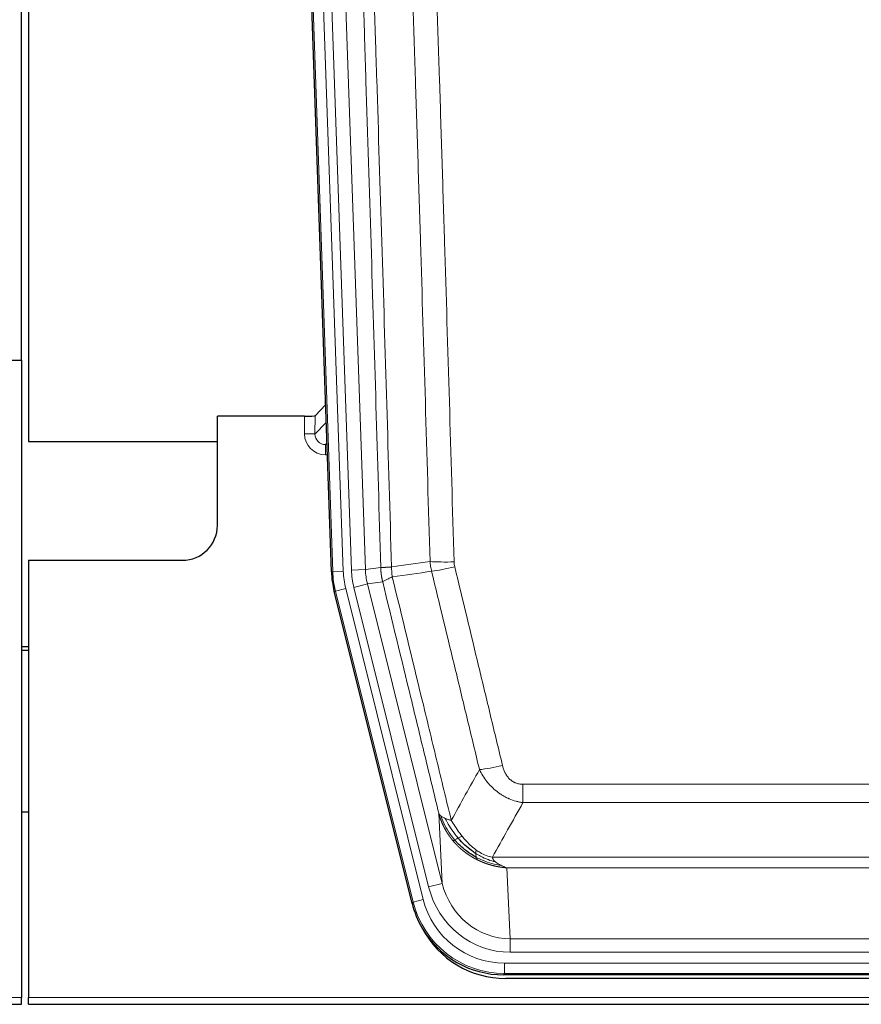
# Model space of a CAD drawing. Header units: inches. Extents: x 0 to 20790, y -12 to 14700.
# Tile 20 of 256: x 3400 to 3640, y 4924 to 5206. Entities that reach past the tile are written whole.
import ezdxf

# ---------------------------------------------------------------- set-up
doc = ezdxf.new("R2010")
doc.units = ezdxf.units.IN
doc.layers.add('1', color=7, linetype='Continuous', true_color=0xffffff)

msp = doc.modelspace()

# ---------------------------------------------------------------- linework, layer by layer
at = {"layer": '1', "color": 2, "linetype": 'Continuous', "lineweight": 25}
for p, q in [((3400.411, 5108.245), (3400.411, 5508.825)), ((3402.411, 5508.498), (3402.411, 5084.987)), ((3489.007, 5047.722), (3475.889, 5423.367)), ((3392.454, 5108.237), (3400.411, 5108.237)), ((3400.411, 5108.237), (3400.411, 4925.957)), ((3487.34, 5095.459), (3484.313, 5092.324)), ((3481.314, 5092.223), (3456.411, 5092.223)), ((3456.411, 5060.987), (3456.411, 5092.223)), ((3402.411, 5084.987), (3456.41, 5084.987)), ((3402.411, 5050.987), (3446.411, 5050.987)), ((3402.411, 5050.987), (3402.411, 4925.957)), ((3512.046, 4952.883), (3489.792, 5042.14)), ((3402.411, 5026.255), (3400.411, 5026.255)), ((3400.411, 5025.255), (3402.411, 5025.255)), ((3402.479, 4978.987), (3400.444, 4978.987)), ((3754.614, 4932.443), (3538.208, 4932.443)), ((3754.023, 4931.4), (3538.8, 4931.4)), ((3400.411, 4924.01), (3400.411, 4925.957)), ((3402.411, 4924.01), (3402.411, 4925.957)), ((2912.411, 4924.01), (3400.411, 4924.01)), ((3402.411, 4924.01), (3890.411, 4924.01))]:
    msp.add_line(p, q, dxfattribs=at)
at = {"layer": '1', "color": 110, "linetype": 'Continuous', "lineweight": 13}
for p, q in [((3489.381, 5047.774), (3476.27, 5423.217)), ((3479.264, 5423.322), (3492.375, 5047.879)), ((3481.655, 5422.38), (3494.722, 5048.209)), ((3485.648, 5422.519), (3498.714, 5048.348)), ((3481.304, 5087.175), (3481.314, 5092.223)), ((3484.313, 5092.324), (3484.302, 5087.093)), ((3484.302, 5087.093), (3487.516, 5090.421)), ((3487.722, 5084.528), (3487.295, 5084.086)), ((3487.295, 5084.086), (3487.737, 5084.086)), ((3487.295, 5084.086), (3487.295, 5081.166)), ((3487.295, 5081.166), (3487.839, 5081.166)), ((3498.714, 5048.348), (3503.09, 5048.963)), ((3489.007, 5047.722), (3489.381, 5047.774)), ((3492.375, 5047.879), (3489.381, 5047.774)), ((3494.722, 5048.209), (3498.714, 5048.348)), ((3495.419, 5043.247), (3499.295, 5044.214)), ((3503.647, 5044.825), (3499.295, 5044.214)), ((3499.295, 5044.214), (3520.647, 4958.576)), ((3490.165, 5042.193), (3489.792, 5042.14)), ((3493.072, 5042.917), (3490.165, 5042.193)), ((3512.339, 4953.258), (3490.165, 5042.193)), ((3493.072, 5042.917), (3515.246, 4953.982)), ((3516.771, 4957.609), (3495.419, 5043.247)), ((3543.74, 4981.689), (3543.74, 4986.93)), ((3543.74, 4986.93), (3749.083, 4986.93)), ((3749.083, 4981.689), (3543.74, 4981.689)), ((3520.647, 4958.576), (3519.689, 4978.631)), ((3535.008, 4966.07), (3757.814, 4966.07)), ((3753.701, 4963.04), (3539.121, 4963.04)), ((3539.121, 4963.04), (3540.09, 4942.761)), ((3516.771, 4957.609), (3520.647, 4958.576)), ((3512.046, 4952.883), (3512.339, 4953.258)), ((3515.246, 4953.982), (3512.339, 4953.258)), ((3540.09, 4942.761), (3752.733, 4942.761)), ((3540.09, 4938.897), (3540.09, 4942.761)), ((3752.733, 4938.897), (3540.09, 4938.897)), ((3538.501, 4935.814), (3754.321, 4935.814)), ((3538.501, 4932.818), (3538.501, 4935.814)), ((3538.501, 4932.818), (3538.208, 4932.443)), ((3754.321, 4932.818), (3538.501, 4932.818)), ((2912.411, 4925.957), (3400.411, 4925.957)), ((3402.411, 4925.957), (3890.411, 4925.957))]:
    msp.add_line(p, q, dxfattribs=at)
at = {"layer": '1', "color": 2, "linetype": 'Continuous', "lineweight": 25}
msp.add_arc((3446.411, 5060.987), 10, 270, 0, dxfattribs=at)
for centre, major_axis, ratio, start_param, end_param in [((3481.314, 5092.328), (-3, 0), 0.0349646, 1.5706703, 3.1078402), ((3516.027, 5048.673, 0), (26.774, 3.763), 0.9986144, 3.0370169, 3.2461684), ((3538.266, 4959.48, 0), (16.66, 21.323), 0.9977958, 2.4794378, 2.7643876), ((3538.266, 4959.48, 0), (16.66, 21.323), 0.9977958, 2.7643876, 3.8037475), ((3538.825, 4958.416, 0), (16.639, 21.297), 0.9990195, 2.7203481, 3.8043419)]:
    msp.add_ellipse(centre, major_axis=major_axis, ratio=ratio, start_param=start_param, end_param=end_param, dxfattribs=at)
at = {"layer": '1', "color": 110, "linetype": 'Continuous', "lineweight": 13}
for centre, major_axis, ratio, start_param, end_param in [((3487.307, 5087.175), (-3.237, -5.067), 0.9977321, 5.2798208, 6.8506171), ((3481.304, 5087.097), (-3, 0.006), 0.0261769, 3.175273, 4.7124429), ((3487.307, 5087.097), (-1.726, -2.474), 0.9943829, 5.3201387, 6.890935), ((3524.044, 5051.668), (-9.996, -0.288), 0.1133347, 0.8101184, 1.5675278), ((3524.232, 5050.262), (-9.719, -2.353), 0.1107863, 0.7983441, 1.5439815), ((3516.393, 5048.725), (-26.766, -3.762), 0.9989218, 6.1786096, 6.387761), ((3516.393, 5048.725, 0), (23.799, 3.345), 0.9986144, 3.0370169, 3.2461684), ((3518.74, 5049.055, 0), (-23.799, -3.345), 0.9986144, 6.1786096, 6.387761), ((3518.74, 5049.055), (-19.844, -2.789), 0.9980617, 6.1786096, 6.387761), ((3537.893, 4993.688), (-9.722, -2.342), 0.1329353, 0.7958322, 1.5387903), ((3540.01, 4963.744, 0), (1.185, -24.82), 0.9658521, 4.9157844, 6.2370968), ((3540.01, 4963.744), (1.001, -20.961), 0.9530564, 4.9157844, 6.2370968), ((3538.552, 4959.846), (-16.651, -21.313), 0.9982842, 5.6210305, 6.9453401), ((3538.552, 4959.846, 0), (14.809, 18.954), 0.9977958, 2.4794378, 3.8037475)]:
    msp.add_ellipse(centre, major_axis=major_axis, ratio=ratio, start_param=start_param, end_param=end_param, dxfattribs=at)
for points, knots in [([(3493.951, 5421.928), (3494.522, 5406.373), (3495.65, 5375.263), (3497.295, 5328.598), (3498.361, 5297.488), (3499.15, 5274.156), (3499.541, 5262.489), (3499.992, 5248.879), (3500.185, 5243.045), (3500.313, 5239.157), (3500.377, 5237.212), (3500.696, 5227.491), (3501.075, 5215.827), (3501.513, 5202.225), (3501.7, 5196.396), (3501.824, 5192.51), (3501.886, 5190.567), (3502.442, 5173.084), (3503.415, 5142.028), (3504.826, 5095.518), (3505.734, 5064.56), (3506.18, 5049.094)], [0, 0, 0, 0, 0.125, 0.25, 0.375, 0.375, 0.4375, 0.46875, 0.484375, 0.484375, 0.5, 0.5, 0.5625, 0.59375, 0.609375, 0.609375, 0.625, 0.625, 0.75, 0.875, 1, 1, 1, 1]), ([(3503.09, 5048.963), (3502.646, 5064.374), (3501.74, 5095.219), (3500.333, 5141.561), (3499.363, 5172.504), (3498.808, 5189.923), (3498.747, 5191.859), (3498.623, 5195.731), (3498.437, 5201.539), (3498, 5215.092), (3497.622, 5226.713), (3497.304, 5236.4), (3497.24, 5238.337), (3497.112, 5242.212), (3496.92, 5248.024), (3496.47, 5261.586), (3496.08, 5273.21), (3495.294, 5296.459), (3494.23, 5327.458), (3492.59, 5373.955), (3491.465, 5404.953), (3490.895, 5420.452)], [0, 0, 0, 0, 0.125, 0.25, 0.375, 0.375, 0.390625, 0.390625, 0.40625, 0.4375, 0.5, 0.5, 0.515625, 0.515625, 0.53125, 0.5625, 0.625, 0.625, 0.75, 0.875, 1, 1, 1, 1]), ([(3512.086, 5417.832), (3512.643, 5402.508), (3513.744, 5371.859), (3515.352, 5325.887), (3516.394, 5295.24), (3517.164, 5272.255), (3517.547, 5260.763), (3517.925, 5249.27), (3518.177, 5241.609), (3518.302, 5237.778), (3518.925, 5218.624), (3519.417, 5203.308), (3520.142, 5180.344), (3520.382, 5172.692), (3520.858, 5157.395), (3521.094, 5149.749), (3521.796, 5126.82), (3522.716, 5096.272), (3523.607, 5065.772), (3524.044, 5050.534)], [0, 0, 0, 0, 0.125, 0.25, 0.375, 0.375, 0.4375, 0.46875, 0.46875, 0.5, 0.5, 0.625, 0.625, 0.6875, 0.6875, 0.75, 0.75, 0.875, 1, 1, 1, 1]), ([(3517.177, 5050.649), (3516.738, 5065.868), (3515.847, 5096.33), (3514.925, 5126.839), (3514.222, 5149.739), (3513.986, 5157.376), (3513.509, 5172.654), (3513.269, 5180.296), (3512.543, 5203.232), (3512.051, 5218.529), (3511.427, 5237.659), (3511.301, 5241.485), (3511.05, 5249.137), (3510.671, 5260.615), (3510.288, 5272.093), (3509.516, 5295.049), (3508.472, 5325.658), (3506.863, 5371.573), (3505.761, 5402.183), (3505.203, 5417.489)], [0, 0, 0, 0, 0.125, 0.25, 0.25, 0.3125, 0.3125, 0.375, 0.375, 0.5, 0.5, 0.53125, 0.53125, 0.5625, 0.625, 0.625, 0.75, 0.875, 1, 1, 1, 1]), ([(3503.09, 5048.963), (3503.091, 5048.963), (3503.093, 5048.963), (3503.096, 5048.963), (3503.1, 5048.962), (3503.103, 5048.962), (3503.107, 5048.962), (3503.111, 5048.962), (3503.115, 5048.961), (3503.12, 5048.961), (3503.125, 5048.961), (3503.13, 5048.961), (3503.135, 5048.96), (3503.141, 5048.96), (3503.147, 5048.96), (3503.153, 5048.96), (3503.159, 5048.959), (3503.166, 5048.959), (3503.173, 5048.959), (3503.18, 5048.959), (3503.187, 5048.959), (3503.195, 5048.958), (3503.203, 5048.958), (3503.211, 5048.958), (3503.219, 5048.958), (3503.228, 5048.958), (3503.237, 5048.958), (3503.246, 5048.957), (3503.255, 5048.957), (3503.265, 5048.957), (3503.275, 5048.957), (3503.285, 5048.957), (3503.295, 5048.957), (3503.306, 5048.957), (3503.317, 5048.957), (3503.328, 5048.957), (3503.339, 5048.957), (3503.351, 5048.957), (3503.363, 5048.957), (3503.375, 5048.956), (3503.387, 5048.956), (3503.4, 5048.956), (3503.412, 5048.956), (3503.426, 5048.957), (3503.439, 5048.957), (3503.453, 5048.957), (3503.466, 5048.957), (3503.48, 5048.957), (3503.495, 5048.957), (3503.509, 5048.957), (3503.524, 5048.957), (3503.539, 5048.957), (3503.555, 5048.957), (3503.57, 5048.957), (3503.586, 5048.958), (3503.602, 5048.958), (3503.618, 5048.958), (3503.635, 5048.958), (3503.651, 5048.958), (3503.668, 5048.958), (3503.686, 5048.959), (3503.703, 5048.959), (3503.721, 5048.959), (3503.739, 5048.959), (3503.757, 5048.96), (3503.775, 5048.96), (3503.794, 5048.96), (3503.813, 5048.961), (3503.832, 5048.961), (3503.852, 5048.961), (3503.871, 5048.962), (3503.891, 5048.962), (3503.911, 5048.962), (3503.931, 5048.963), (3503.952, 5048.963), (3503.973, 5048.964), (3504, 5048.964), (3504.034, 5048.965), (3504.074, 5048.966), (3504.116, 5048.967), (3504.158, 5048.969), (3504.202, 5048.97), (3504.246, 5048.971), (3504.291, 5048.973), (3504.336, 5048.975), (3504.382, 5048.977), (3504.43, 5048.978), (3504.478, 5048.981), (3504.526, 5048.983), (3504.576, 5048.985), (3504.626, 5048.987), (3504.677, 5048.99), (3504.728, 5048.993), (3504.781, 5048.995), (3504.834, 5048.998), (3504.888, 5049.001), (3504.943, 5049.004), (3504.998, 5049.008), (3505.054, 5049.011), (3505.111, 5049.015), (3505.168, 5049.018), (3505.226, 5049.022), (3505.285, 5049.026), (3505.345, 5049.03), (3505.405, 5049.034), (3505.466, 5049.038), (3505.528, 5049.043), (3505.59, 5049.047), (3505.653, 5049.052), (3505.717, 5049.057), (3505.781, 5049.062), (3505.846, 5049.067), (3505.911, 5049.072), (3505.977, 5049.077), (3506.044, 5049.083), (3506.112, 5049.088), (3506.157, 5049.092), (3506.18, 5049.094)], [0, 0, 0, 0, 0.0066687, 0.0133374, 0.0200061, 0.0266746, 0.0333432, 0.0400116, 0.0466801, 0.0533484, 0.0600168, 0.066685, 0.0733532, 0.0800214, 0.0866895, 0.0933575, 0.1000255, 0.1066935, 0.1133614, 0.1200292, 0.126697, 0.1333647, 0.1400324, 0.1467001, 0.1533676, 0.1600352, 0.1667026, 0.1733701, 0.1800374, 0.1867047, 0.193372, 0.2000392, 0.2067064, 0.2133735, 0.2200405, 0.2267075, 0.2333745, 0.2400414, 0.2467082, 0.253375, 0.2600418, 0.2667085, 0.2733751, 0.2800417, 0.2867082, 0.2933747, 0.3000412, 0.3067075, 0.3133739, 0.3200401, 0.3267064, 0.3333725, 0.3400387, 0.3467047, 0.3533708, 0.3600367, 0.3667026, 0.3733685, 0.3800343, 0.3867001, 0.3933658, 0.4000315, 0.4066971, 0.4133626, 0.4200281, 0.4266936, 0.433359, 0.4400243, 0.4466896, 0.4533549, 0.4600201, 0.4666852, 0.4733503, 0.4800154, 0.4866804, 0.4933453, 0.5000102, 0.5125098, 0.5250093, 0.5375088, 0.5500082, 0.5625077, 0.5750071, 0.5875066, 0.600006, 0.6125054, 0.6250049, 0.6375043, 0.6500037, 0.6625032, 0.6750026, 0.6875021, 0.7000016, 0.7125011, 0.7250006, 0.7375001, 0.7499997, 0.7624993, 0.7749989, 0.7874985, 0.7999982, 0.812498, 0.8249977, 0.8374975, 0.8499974, 0.8624973, 0.8749972, 0.8874972, 0.8999973, 0.9124974, 0.9249976, 0.9374978, 0.9499981, 0.9624985, 0.9749989, 0.9874994, 1, 1, 1, 1]), ([(3503.647, 5044.825), (3503.642, 5044.846), (3503.632, 5044.888), (3503.616, 5044.952), (3503.601, 5045.018), (3503.586, 5045.084), (3503.571, 5045.152), (3503.555, 5045.221), (3503.54, 5045.292), (3503.525, 5045.364), (3503.509, 5045.437), (3503.494, 5045.511), (3503.478, 5045.587), (3503.463, 5045.664), (3503.448, 5045.742), (3503.433, 5045.821), (3503.417, 5045.902), (3503.402, 5045.984), (3503.388, 5046.068), (3503.373, 5046.152), (3503.358, 5046.238), (3503.344, 5046.326), (3503.329, 5046.414), (3503.315, 5046.504), (3503.302, 5046.596), (3503.288, 5046.688), (3503.275, 5046.782), (3503.254, 5046.933), (3503.228, 5047.135), (3503.2, 5047.382), (3503.176, 5047.611), (3503.157, 5047.822), (3503.141, 5048.016), (3503.128, 5048.191), (3503.118, 5048.349), (3503.11, 5048.488), (3503.104, 5048.61), (3503.099, 5048.713), (3503.096, 5048.798), (3503.094, 5048.865), (3503.092, 5048.914), (3503.091, 5048.945), (3503.091, 5048.959), (3503.09, 5048.963)], [0, 0, 0, 0, 0.0155037, 0.0313049, 0.0474035, 0.0637997, 0.0804935, 0.097485, 0.1147743, 0.1323613, 0.1502462, 0.1684289, 0.1869096, 0.2056883, 0.224765, 0.2441397, 0.2638126, 0.2837835, 0.3040527, 0.32462, 0.3454856, 0.3666494, 0.3881116, 0.409872, 0.4319308, 0.454288, 0.4769435, 0.4998975, 0.5635611, 0.6228928, 0.6778927, 0.7285606, 0.7748966, 0.8169007, 0.8545729, 0.8879131, 0.9169214, 0.9415977, 0.9619421, 0.9779545, 0.989635, 0.9969835, 1, 1, 1, 1]), ([(3506.392, 5046.26), (3506.317, 5046.726), (3506.274, 5047.195), (3506.216, 5048.141), (3506.201, 5048.616), (3506.18, 5049.094)], [0, 0, 0, 0, 0.5, 0.5, 1, 1, 1, 1]), ([(3524.232, 5049.123), (3524.176, 5049.355), (3524.132, 5049.588), (3524.07, 5050.059), (3524.051, 5050.296), (3524.044, 5050.534)], [0, 0, 0, 0, 0.5, 0.5, 1, 1, 1, 1]), ([(3524.232, 5049.123), (3526.517, 5039.644), (3528.798, 5030.172), (3532.214, 5015.971), (3533.351, 5011.239), (3535.624, 5001.777), (3536.759, 4997.048), (3537.893, 4992.321)], [0, 0, 0, 0, 0.5, 0.5, 0.75, 0.75, 1, 1, 1, 1]), ([(3503.647, 5044.825), (3503.668, 5044.876), (3503.746, 5044.942), (3504.009, 5045.109), (3504.195, 5045.209), (3504.667, 5045.446), (3504.952, 5045.583), (3505.61, 5045.893), (3505.983, 5046.067), (3506.392, 5046.26)], [0, 0, 0, 0, 0.25, 0.25, 0.5, 0.5, 0.75, 0.75, 1, 1, 1, 1]), ([(3506.392, 5046.26), (3509.214, 5034.635), (3512.03, 5023.019), (3516.243, 5005.608), (3517.646, 4999.806), (3520.448, 4988.208), (3521.848, 4982.411), (3523.246, 4976.617)], [0, 0, 0, 0, 0.5, 0.5, 0.75, 0.75, 1, 1, 1, 1]), ([(3531.313, 4991.126), (3530.178, 4995.847), (3529.041, 5000.569), (3526.766, 5010.017), (3525.627, 5014.743), (3522.208, 5028.924), (3519.924, 5038.384), (3517.635, 5047.849)], [0, 0, 0, 0, 0.25, 0.25, 0.5, 0.5, 1, 1, 1, 1]), ([(3519.689, 4978.631), (3518.359, 4984.139), (3517.026, 4989.649), (3514.358, 5000.673), (3513.023, 5006.187), (3509.012, 5022.736), (3506.332, 5033.777), (3503.647, 5044.825)], [0, 0, 0, 0, 0.25, 0.25, 0.5, 0.5, 1, 1, 1, 1]), ([(3543.74, 4981.689), (3543.405, 4981.738), (3543.072, 4981.796), (3542.409, 4981.935), (3542.081, 4982.015), (3541.105, 4982.286), (3540.467, 4982.508), (3539.764, 4982.805), (3539.686, 4982.838), (3539.531, 4982.907), (3539.454, 4982.942), (3539.222, 4983.049), (3539.069, 4983.123), (3538.615, 4983.351), (3538.02, 4983.675), (3537.447, 4984.036), (3537.026, 4984.322), (3536.817, 4984.468), (3536.612, 4984.619), (3536.475, 4984.721), (3536.408, 4984.773), (3535.802, 4985.242), (3535.294, 4985.691), (3534.575, 4986.407), (3534.342, 4986.654), (3534.004, 4987.034), (3533.893, 4987.162), (3533.674, 4987.423), (3533.567, 4987.555), (3533.04, 4988.222), (3532.652, 4988.776), (3531.937, 4989.923), (3531.61, 4990.515), (3531.313, 4991.126)], [0, 0, 0, 0, 0.0625, 0.0625, 0.125, 0.125, 0.25, 0.25, 0.265625, 0.265625, 0.28125, 0.28125, 0.3125, 0.3125, 0.375, 0.4375, 0.4375, 0.46875, 0.484375, 0.484375, 0.5, 0.5, 0.625, 0.625, 0.6875, 0.6875, 0.71875, 0.71875, 0.75, 0.75, 0.875, 0.875, 1, 1, 1, 1]), ([(3543.74, 4986.93), (3543.557, 4986.93), (3543.375, 4986.938), (3543.011, 4986.97), (3542.831, 4986.994), (3542.476, 4987.059), (3542.3, 4987.1), (3541.954, 4987.2), (3541.783, 4987.259), (3541.572, 4987.344), (3541.53, 4987.362), (3541.446, 4987.398), (3541.322, 4987.454), (3541.2, 4987.515), (3540.961, 4987.643), (3540.654, 4987.829), (3540.366, 4988.046), (3540.193, 4988.191), (3540.159, 4988.221), (3540.091, 4988.281), (3540.057, 4988.311), (3539.957, 4988.404), (3539.892, 4988.467), (3539.703, 4988.661), (3539.583, 4988.795), (3539.357, 4989.072), (3539.25, 4989.215), (3539.047, 4989.511), (3538.951, 4989.663), (3538.838, 4989.857), (3538.816, 4989.897), (3538.772, 4989.976), (3538.751, 4990.015), (3538.687, 4990.135), (3538.646, 4990.215), (3538.527, 4990.457), (3538.454, 4990.621), (3538.317, 4990.952), (3538.253, 4991.119), (3538.077, 4991.626), (3537.977, 4991.971), (3537.893, 4992.321)], [0, 0, 0, 0, 0.0625, 0.0625, 0.125, 0.125, 0.1875, 0.1875, 0.25, 0.25, 0.265625, 0.265625, 0.28125, 0.3125, 0.3125, 0.375, 0.4375, 0.4375, 0.453125, 0.453125, 0.46875, 0.46875, 0.5, 0.5, 0.5625, 0.5625, 0.625, 0.625, 0.6875, 0.6875, 0.703125, 0.703125, 0.71875, 0.71875, 0.75, 0.75, 0.8125, 0.8125, 0.875, 0.875, 1, 1, 1, 1]), ([(3523.721, 4970.804), (3523.709, 4970.818), (3523.686, 4970.846), (3523.651, 4970.888), (3523.616, 4970.931), (3523.58, 4970.975), (3523.544, 4971.02), (3523.507, 4971.065), (3523.47, 4971.111), (3523.433, 4971.158), (3523.395, 4971.205), (3523.357, 4971.253), (3523.319, 4971.302), (3523.28, 4971.352), (3523.241, 4971.402), (3523.201, 4971.453), (3523.162, 4971.505), (3523.121, 4971.558), (3523.081, 4971.612), (3523.04, 4971.666), (3522.999, 4971.721), (3522.958, 4971.777), (3522.916, 4971.834), (3522.874, 4971.891), (3522.832, 4971.949), (3522.79, 4972.008), (3522.747, 4972.068), (3522.704, 4972.129), (3522.661, 4972.191), (3522.618, 4972.253), (3522.574, 4972.316), (3522.53, 4972.38), (3522.486, 4972.445), (3522.442, 4972.511), (3522.397, 4972.577), (3522.353, 4972.645), (3522.308, 4972.713), (3522.263, 4972.782), (3522.218, 4972.852), (3522.172, 4972.923), (3522.127, 4972.994), (3522.081, 4973.067), (3522.036, 4973.14), (3521.99, 4973.215), (3521.944, 4973.29), (3521.898, 4973.366), (3521.852, 4973.443), (3521.806, 4973.521), (3521.76, 4973.6), (3521.714, 4973.679), (3521.668, 4973.76), (3521.621, 4973.842), (3521.575, 4973.924), (3521.529, 4974.007), (3521.483, 4974.092), (3521.437, 4974.177), (3521.39, 4974.263), (3521.344, 4974.35), (3521.298, 4974.438), (3521.252, 4974.527), (3521.206, 4974.617), (3521.161, 4974.708), (3521.115, 4974.8), (3521.069, 4974.893), (3521.024, 4974.986), (3520.978, 4975.081), (3520.933, 4975.177), (3520.888, 4975.273), (3520.844, 4975.371), (3520.799, 4975.47), (3520.755, 4975.569), (3520.71, 4975.67), (3520.666, 4975.771), (3520.623, 4975.874), (3520.579, 4975.977), (3520.536, 4976.081), (3520.493, 4976.187), (3520.451, 4976.293), (3520.409, 4976.401), (3520.367, 4976.509), (3520.325, 4976.619), (3520.284, 4976.729), (3520.244, 4976.84), (3520.203, 4976.953), (3520.163, 4977.066), (3520.124, 4977.181), (3520.085, 4977.296), (3520.046, 4977.412), (3520.008, 4977.53), (3519.97, 4977.648), (3519.933, 4977.767), (3519.897, 4977.888), (3519.861, 4978.009), (3519.825, 4978.132), (3519.79, 4978.255), (3519.756, 4978.379), (3519.722, 4978.505), (3519.7, 4978.589), (3519.689, 4978.631)], [0, 0, 0, 0, 0.0060657, 0.012223, 0.0184718, 0.0248123, 0.0312443, 0.0377679, 0.0443831, 0.0510899, 0.0578883, 0.0647782, 0.0717598, 0.0788329, 0.0859977, 0.093254, 0.1006019, 0.1080414, 0.1155725, 0.1231952, 0.1309095, 0.1387154, 0.1466129, 0.1546019, 0.1626826, 0.1708549, 0.1791188, 0.1874742, 0.1959213, 0.20446, 0.2130903, 0.2218121, 0.2306256, 0.2395307, 0.2485274, 0.2576156, 0.2667955, 0.276067, 0.2854301, 0.2948848, 0.3044311, 0.314069, 0.3237985, 0.3336196, 0.3435324, 0.3535367, 0.3636326, 0.3738202, 0.3840993, 0.3944701, 0.4049324, 0.4154864, 0.426132, 0.4368691, 0.4476979, 0.4586183, 0.4696303, 0.480734, 0.4919292, 0.503216, 0.5145945, 0.5260645, 0.5376262, 0.5492795, 0.5610244, 0.5728609, 0.584789, 0.5968087, 0.60892, 0.621123, 0.6334175, 0.6458037, 0.6582815, 0.6708509, 0.6835119, 0.6962645, 0.7091087, 0.7220445, 0.735072, 0.748191, 0.7614017, 0.774704, 0.7880979, 0.8015834, 0.8151605, 0.8288293, 0.8425896, 0.8564416, 0.8703852, 0.8844204, 0.8985472, 0.9127656, 0.9270756, 0.9414773, 0.9559705, 0.9705554, 0.9852319, 1, 1, 1, 1]), ([(3519.689, 4978.631), (3519.746, 4978.488), (3519.829, 4978.35), (3520.042, 4978.089), (3520.173, 4977.965), (3520.328, 4977.848)], [0, 0, 0, 0, 0.5, 0.5, 1, 1, 1, 1]), ([(3524.211, 4971.034), (3523.776, 4971.544), (3523.366, 4972.074), (3521.836, 4974.256), (3520.941, 4976.035), (3520.328, 4977.848)], [0, 0, 0, 0, 0.25, 0.25, 1, 1, 1, 1]), ([(3520.328, 4977.848), (3520.485, 4977.722), (3520.665, 4977.604), (3521.069, 4977.38), (3521.293, 4977.274), (3521.539, 4977.176)], [0, 0, 0, 0, 0.5, 0.5, 1, 1, 1, 1]), ([(3525.197, 4971.561), (3524.825, 4971.993), (3524.469, 4972.438), (3523.108, 4974.256), (3522.237, 4975.711), (3521.539, 4977.176)], [0, 0, 0, 0, 0.25, 0.25, 1, 1, 1, 1]), ([(3521.539, 4977.176), (3521.785, 4977.069), (3522.051, 4976.97), (3522.621, 4976.783), (3522.925, 4976.697), (3523.246, 4976.617)], [0, 0, 0, 0, 0.5, 0.5, 1, 1, 1, 1]), ([(3526.421, 4972.01), (3526.122, 4972.38), (3525.832, 4972.758), (3524.705, 4974.288), (3523.939, 4975.477), (3523.246, 4976.617)], [0, 0, 0, 0, 0.25, 0.25, 1, 1, 1, 1]), ([(3523.721, 4970.804), (3523.757, 4970.811), (3523.799, 4970.825), (3523.905, 4970.871), (3523.967, 4970.902), (3524.093, 4970.969), (3524.149, 4971), (3524.211, 4971.034)], [0, 0, 0, 0, 0.375, 0.375, 0.75, 0.75, 1, 1, 1, 1]), ([(3530.724, 4965.322), (3530.702, 4965.332), (3530.658, 4965.354), (3530.592, 4965.387), (3530.526, 4965.42), (3530.46, 4965.454), (3530.394, 4965.488), (3530.328, 4965.522), (3530.261, 4965.556), (3530.195, 4965.591), (3530.129, 4965.626), (3530.062, 4965.661), (3529.996, 4965.697), (3529.929, 4965.733), (3529.863, 4965.77), (3529.796, 4965.806), (3529.73, 4965.843), (3529.663, 4965.881), (3529.596, 4965.918), (3529.529, 4965.956), (3529.463, 4965.995), (3529.396, 4966.033), (3529.329, 4966.072), (3529.262, 4966.111), (3529.195, 4966.151), (3529.128, 4966.191), (3529.061, 4966.231), (3528.994, 4966.272), (3528.927, 4966.313), (3528.86, 4966.354), (3528.793, 4966.396), (3528.726, 4966.438), (3528.659, 4966.481), (3528.592, 4966.523), (3528.525, 4966.566), (3528.458, 4966.61), (3528.39, 4966.654), (3528.323, 4966.698), (3528.256, 4966.742), (3528.189, 4966.787), (3528.122, 4966.832), (3528.055, 4966.878), (3527.988, 4966.924), (3527.921, 4966.97), (3527.854, 4967.017), (3527.787, 4967.064), (3527.72, 4967.111), (3527.653, 4967.159), (3527.586, 4967.207), (3527.519, 4967.256), (3527.452, 4967.304), (3527.385, 4967.354), (3527.318, 4967.403), (3527.251, 4967.453), (3527.185, 4967.504), (3527.118, 4967.554), (3527.051, 4967.605), (3526.985, 4967.657), (3526.918, 4967.709), (3526.852, 4967.761), (3526.785, 4967.814), (3526.719, 4967.867), (3526.653, 4967.92), (3526.586, 4967.974), (3526.52, 4968.028), (3526.454, 4968.082), (3526.388, 4968.137), (3526.322, 4968.193), (3526.256, 4968.248), (3526.19, 4968.304), (3526.125, 4968.361), (3526.059, 4968.418), (3525.994, 4968.475), (3525.928, 4968.533), (3525.863, 4968.591), (3525.798, 4968.649), (3525.732, 4968.708), (3525.667, 4968.767), (3525.602, 4968.827), (3525.538, 4968.887), (3525.473, 4968.947), (3525.408, 4969.008), (3525.344, 4969.069), (3525.28, 4969.131), (3525.215, 4969.193), (3525.151, 4969.256), (3525.087, 4969.318), (3525.024, 4969.382), (3524.96, 4969.445), (3524.896, 4969.509), (3524.833, 4969.574), (3524.77, 4969.639), (3524.707, 4969.704), (3524.644, 4969.77), (3524.581, 4969.836), (3524.518, 4969.902), (3524.456, 4969.969), (3524.394, 4970.037), (3524.332, 4970.104), (3524.27, 4970.172), (3524.208, 4970.241), (3524.146, 4970.31), (3524.085, 4970.379), (3524.024, 4970.449), (3523.963, 4970.519), (3523.902, 4970.59), (3523.841, 4970.661), (3523.781, 4970.732), (3523.741, 4970.78), (3523.721, 4970.804)], [0, 0, 0, 0, 0.0082024, 0.0164263, 0.0246716, 0.0329384, 0.0412265, 0.0495362, 0.0578672, 0.0662198, 0.0745938, 0.0829892, 0.0914062, 0.0998446, 0.1083045, 0.1167859, 0.1252887, 0.1338131, 0.1423589, 0.1509263, 0.1595151, 0.1681255, 0.1767574, 0.1854108, 0.1940858, 0.2027822, 0.2115002, 0.2202398, 0.2290008, 0.2377835, 0.2465876, 0.2554134, 0.2642606, 0.2731295, 0.2820199, 0.2909319, 0.2998654, 0.3088206, 0.3177973, 0.3267956, 0.3358154, 0.3448569, 0.35392, 0.3630047, 0.3721109, 0.3812388, 0.3903883, 0.3995594, 0.4087522, 0.4179665, 0.4272025, 0.4364601, 0.4457393, 0.4550402, 0.4643627, 0.4737069, 0.4830727, 0.4924601, 0.5018692, 0.5113, 0.5207524, 0.5302265, 0.5397222, 0.5492397, 0.5587788, 0.5683395, 0.577922, 0.5875261, 0.5971519, 0.6067994, 0.6164686, 0.6261595, 0.6358721, 0.6456064, 0.6553624, 0.6651401, 0.6749395, 0.6847606, 0.6946034, 0.704468, 0.7143542, 0.7242622, 0.734192, 0.7441434, 0.7541166, 0.7641115, 0.7741282, 0.7841666, 0.7942268, 0.8043087, 0.8144123, 0.8245377, 0.8346848, 0.8448538, 0.8550444, 0.8652568, 0.875491, 0.885747, 0.8960247, 0.9063242, 0.9166455, 0.9269886, 0.9373534, 0.9477401, 0.9581485, 0.9685787, 0.9790306, 0.9895044, 1, 1, 1, 1]), ([(3524.211, 4971.034), (3524.242, 4971.051), (3524.274, 4971.069), (3524.409, 4971.144), (3524.522, 4971.207), (3524.771, 4971.343), (3524.907, 4971.416), (3525.099, 4971.513), (3525.148, 4971.537), (3525.197, 4971.561)], [0, 0, 0, 0, 0.125, 0.125, 0.5, 0.5, 0.875, 0.875, 1, 1, 1, 1]), ([(3525.197, 4971.561), (3525.296, 4971.61), (3525.397, 4971.657), (3525.654, 4971.771), (3525.811, 4971.835), (3526.122, 4971.942), (3526.275, 4971.984), (3526.421, 4972.01)], [0, 0, 0, 0, 0.25, 0.25, 0.625, 0.625, 1, 1, 1, 1]), ([(3530.391, 4968.132), (3530.21, 4968.262), (3530.032, 4968.398), (3529.325, 4968.956), (3528.81, 4969.416), (3527.816, 4970.397), (3527.337, 4970.919), (3526.722, 4971.642), (3526.571, 4971.825), (3526.421, 4972.01)], [0, 0, 0, 0, 0.125, 0.125, 0.5, 0.5, 0.875, 0.875, 1, 1, 1, 1]), ([(3530.24, 4967.15), (3530.239, 4967.248), (3530.24, 4967.345), (3530.254, 4967.579), (3530.27, 4967.713), (3530.318, 4967.95), (3530.35, 4968.053), (3530.391, 4968.132)], [0, 0, 0, 0, 0.25, 0.25, 0.625, 0.625, 1, 1, 1, 1]), ([(3535.008, 4966.07), (3533.788, 4966.283), (3532.612, 4966.748), (3531.118, 4967.629), (3530.751, 4967.871), (3530.391, 4968.132)], [0, 0, 0, 0, 0.75, 0.75, 1, 1, 1, 1]), ([(3535.879, 4964.732), (3534.469, 4965.052), (3533.032, 4965.593), (3531.162, 4966.587), (3530.698, 4966.858), (3530.24, 4967.15)], [0, 0, 0, 0, 0.75, 0.75, 1, 1, 1, 1]), ([(3530.409, 4966.034), (3530.397, 4966.074), (3530.385, 4966.115), (3530.341, 4966.284), (3530.312, 4966.421), (3530.268, 4966.705), (3530.253, 4966.854), (3530.243, 4967.051), (3530.241, 4967.101), (3530.24, 4967.15)], [0, 0, 0, 0, 0.125, 0.125, 0.5, 0.5, 0.875, 0.875, 1, 1, 1, 1]), ([(3530.724, 4965.322), (3530.69, 4965.38), (3530.651, 4965.449), (3530.569, 4965.611), (3530.526, 4965.703), (3530.459, 4965.878), (3530.433, 4965.954), (3530.409, 4966.034)], [0, 0, 0, 0, 0.375, 0.375, 0.75, 0.75, 1, 1, 1, 1]), ([(3537.55, 4963.732), (3535.778, 4963.955), (3533.949, 4964.437), (3531.575, 4965.443), (3530.987, 4965.724), (3530.409, 4966.034)], [0, 0, 0, 0, 0.75, 0.75, 1, 1, 1, 1]), ([(3539.121, 4963.04), (3539.099, 4963.042), (3539.055, 4963.045), (3538.989, 4963.051), (3538.922, 4963.056), (3538.855, 4963.062), (3538.789, 4963.068), (3538.722, 4963.074), (3538.655, 4963.08), (3538.588, 4963.087), (3538.52, 4963.094), (3538.453, 4963.1), (3538.386, 4963.108), (3538.318, 4963.115), (3538.251, 4963.123), (3538.183, 4963.13), (3538.115, 4963.138), (3538.047, 4963.147), (3537.979, 4963.155), (3537.911, 4963.164), (3537.843, 4963.172), (3537.775, 4963.181), (3537.706, 4963.191), (3537.638, 4963.2), (3537.569, 4963.21), (3537.501, 4963.22), (3537.432, 4963.23), (3537.363, 4963.241), (3537.294, 4963.251), (3537.225, 4963.262), (3537.156, 4963.273), (3537.087, 4963.284), (3537.018, 4963.296), (3536.949, 4963.308), (3536.879, 4963.32), (3536.81, 4963.332), (3536.74, 4963.344), (3536.67, 4963.357), (3536.601, 4963.37), (3536.531, 4963.383), (3536.461, 4963.397), (3536.391, 4963.41), (3536.321, 4963.424), (3536.251, 4963.438), (3536.181, 4963.453), (3536.11, 4963.467), (3536.04, 4963.482), (3535.97, 4963.497), (3535.899, 4963.512), (3535.829, 4963.528), (3535.758, 4963.544), (3535.687, 4963.56), (3535.616, 4963.576), (3535.546, 4963.593), (3535.475, 4963.61), (3535.404, 4963.627), (3535.333, 4963.644), (3535.262, 4963.662), (3535.191, 4963.68), (3535.12, 4963.698), (3535.048, 4963.716), (3534.977, 4963.735), (3534.906, 4963.753), (3534.834, 4963.773), (3534.763, 4963.792), (3534.692, 4963.812), (3534.62, 4963.832), (3534.548, 4963.852), (3534.477, 4963.872), (3534.405, 4963.893), (3534.334, 4963.914), (3534.262, 4963.935), (3534.19, 4963.957), (3534.118, 4963.978), (3534.046, 4964.001), (3533.974, 4964.023), (3533.902, 4964.045), (3533.831, 4964.068), (3533.759, 4964.091), (3533.686, 4964.115), (3533.614, 4964.139), (3533.542, 4964.163), (3533.47, 4964.187), (3533.398, 4964.211), (3533.326, 4964.236), (3533.254, 4964.261), (3533.182, 4964.287), (3533.109, 4964.312), (3533.037, 4964.338), (3532.965, 4964.364), (3532.892, 4964.391), (3532.82, 4964.418), (3532.748, 4964.445), (3532.676, 4964.472), (3532.603, 4964.5), (3532.531, 4964.528), (3532.459, 4964.556), (3532.386, 4964.584), (3532.314, 4964.613), (3532.241, 4964.642), (3532.169, 4964.672), (3532.097, 4964.701), (3532.024, 4964.731), (3531.952, 4964.761), (3531.88, 4964.792), (3531.807, 4964.823), (3531.735, 4964.854), (3531.663, 4964.885), (3531.59, 4964.917), (3531.518, 4964.949), (3531.446, 4964.982), (3531.373, 4965.014), (3531.301, 4965.047), (3531.229, 4965.08), (3531.157, 4965.114), (3531.084, 4965.148), (3531.012, 4965.182), (3530.94, 4965.216), (3530.868, 4965.251), (3530.796, 4965.286), (3530.748, 4965.31), (3530.724, 4965.322)], [0, 0, 0, 0, 0.007775, 0.0155603, 0.0233558, 0.0311618, 0.038978, 0.0468046, 0.0546416, 0.0624889, 0.0703466, 0.0782147, 0.0860931, 0.093982, 0.1018813, 0.109791, 0.1177112, 0.1256417, 0.1335828, 0.1415343, 0.1494962, 0.1574687, 0.1654516, 0.173445, 0.1814489, 0.1894634, 0.1974883, 0.2055238, 0.2135699, 0.2216264, 0.2296936, 0.2377713, 0.2458596, 0.2539585, 0.2620679, 0.270188, 0.2783187, 0.28646, 0.2946119, 0.3027745, 0.3109477, 0.3191316, 0.3273261, 0.3355314, 0.3437472, 0.3519738, 0.3602111, 0.3684591, 0.3767178, 0.3849872, 0.3932673, 0.4015582, 0.4098598, 0.4181722, 0.4264954, 0.4348293, 0.443174, 0.4515295, 0.4598958, 0.4682728, 0.4766607, 0.4850594, 0.493469, 0.5018893, 0.5103206, 0.5187626, 0.5272155, 0.5356793, 0.544154, 0.5526395, 0.561136, 0.5696433, 0.5781615, 0.5866906, 0.5952307, 0.6037817, 0.6123436, 0.6209165, 0.6295003, 0.638095, 0.6467007, 0.6553174, 0.6639451, 0.6725838, 0.6812334, 0.6898941, 0.6985657, 0.7072484, 0.7159421, 0.7246468, 0.7333625, 0.7420893, 0.7508272, 0.759576, 0.768336, 0.777107, 0.7858891, 0.7946823, 0.8034866, 0.812302, 0.8211284, 0.829966, 0.8388147, 0.8476746, 0.8565455, 0.8654276, 0.8743209, 0.8832252, 0.8921408, 0.9010675, 0.9100054, 0.9189544, 0.9279147, 0.9368861, 0.9458688, 0.9548626, 0.9638676, 0.9728839, 0.9819114, 0.9909501, 1, 1, 1, 1]), ([(3535.879, 4964.732), (3535.761, 4964.828), (3535.651, 4964.929), (3535.402, 4965.188), (3535.277, 4965.351), (3535.091, 4965.697), (3535.03, 4965.879), (3535.008, 4966.07)], [0, 0, 0, 0, 0.25, 0.25, 0.625, 0.625, 1, 1, 1, 1]), ([(3537.55, 4963.732), (3537.477, 4963.767), (3537.403, 4963.803), (3537.106, 4963.951), (3536.885, 4964.068), (3536.457, 4964.318), (3536.252, 4964.45), (3536, 4964.636), (3535.938, 4964.684), (3535.879, 4964.732)], [0, 0, 0, 0, 0.125, 0.125, 0.5, 0.5, 0.875, 0.875, 1, 1, 1, 1]), ([(3539.121, 4963.04), (3538.969, 4963.106), (3538.793, 4963.18), (3538.41, 4963.344), (3538.203, 4963.433), (3537.845, 4963.594), (3537.698, 4963.661), (3537.55, 4963.732)], [0, 0, 0, 0, 0.375, 0.375, 0.75, 0.75, 1, 1, 1, 1])]:
    msp.add_open_spline(points, degree=3, knots=knots, dxfattribs=at)
for points in [[(3506.18, 5049.094), (3509.845, 5049.614), (3513.511, 5050.133), (3517.177, 5050.649)], [(3517.635, 5047.849), (3517.523, 5048.309), (3517.334, 5049.235), (3517.217, 5050.175), (3517.177, 5050.649)], [(3517.635, 5047.849), (3513.887, 5047.322), (3510.139, 5046.792), (3506.392, 5046.26)], [(3523.246, 4976.617), (3525.92, 4981.458), (3528.609, 4986.294), (3531.313, 4991.126)], [(3543.74, 4981.689), (3540.812, 4976.488), (3537.901, 4971.282), (3535.008, 4966.07)]]:
    msp.add_open_spline(points, degree=3, dxfattribs=at)
at = {"layer": '1', "color": 2, "linetype": 'Continuous', "lineweight": 25}
for points in [[(3530.409, 4966.034), (3530.12, 4966.189), (3529.834, 4966.352), (3528.7, 4967.029), (3527.876, 4967.602), (3526.312, 4968.861), (3525.57, 4969.549), (3524.652, 4970.529), (3524.429, 4970.779), (3524.211, 4971.034)], [(3530.24, 4967.15), (3530.012, 4967.296), (3529.784, 4967.447), (3528.883, 4968.074), (3528.223, 4968.589), (3526.954, 4969.701), (3526.344, 4970.296), (3525.572, 4971.133), (3525.383, 4971.345), (3525.197, 4971.561)]]:
    msp.add_open_spline(points, degree=3, knots=[0, 0, 0, 0, 0.125, 0.125, 0.5, 0.5, 0.875, 0.875, 1, 1, 1, 1], dxfattribs=at)

doc.saveas('drawing.dxf')
